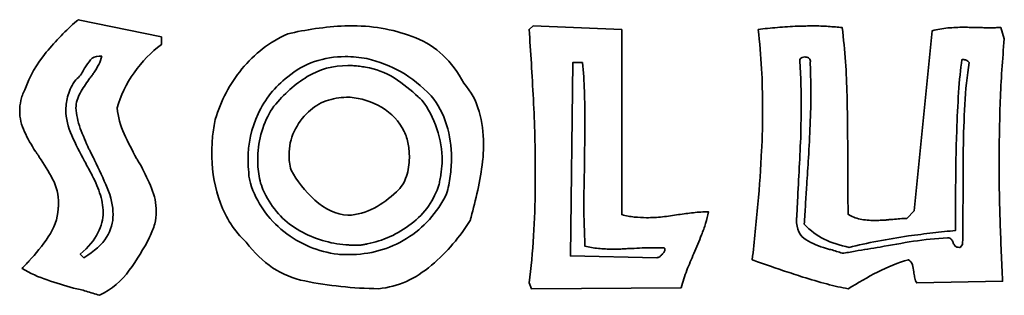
# Model space of a CAD drawing. Header units: centimetres. Extents: x -19.9 to 21.5, y -18.3 to 24.3.
# Tile 6 of 54: x -4.7 to -2.1, y -4.4 to -3.7. Entities that reach past the tile are written whole.
import ezdxf

# ---------------------------------------------------------------- set-up
doc = ezdxf.new("R2010")
doc.units = ezdxf.units.CM
doc.header["$MEASUREMENT"] = 0
doc.layers.add('Layer 1', color=7, linetype='Continuous')

msp = doc.modelspace()

# ---------------------------------------------------------------- linework, layer by layer
at = {"layer": 'Layer 1', "color": 36, "lineweight": 35}
for points, knots in [([(-4.35344, -3.72518), (-4.35344, -3.72518), (-4.35344, -3.74571), (-4.35344, -3.74571), (-4.35344, -3.74571), (-4.38074, -3.76557), (-4.40512, -3.7908), (-4.42689, -3.82152), (-4.42689, -3.82152), (-4.44855, -3.85211), (-4.46383, -3.88393), (-4.4725, -3.91674), (-4.4725, -3.91674), (-4.4706, -3.94097), (-4.46439, -3.96415), (-4.45392, -3.98648), (-4.45392, -3.98648), (-4.44329, -4.00878), (-4.43214, -4.03083), (-4.42043, -4.05263), (-4.42043, -4.05263), (-4.4185, -4.05563), (-4.41669, -4.05894), (-4.41479, -4.06226), (-4.41479, -4.06226), (-4.41299, -4.06571), (-4.41077, -4.06928), (-4.4083, -4.07302), (-4.4083, -4.07302), (-4.39768, -4.09284), (-4.38833, -4.11285), (-4.3799, -4.13295), (-4.3799, -4.13295), (-4.37151, -4.1532), (-4.36738, -4.17402), (-4.36738, -4.19578), (-4.36738, -4.19578), (-4.36738, -4.20697), (-4.36875, -4.21811), (-4.37151, -4.22926), (-4.37151, -4.22926), (-4.3744, -4.24045), (-4.37881, -4.25216), (-4.38502, -4.26454), (-4.38502, -4.26454), (-4.40114, -4.29626), (-4.41948, -4.32614), (-4.43987, -4.35425), (-4.43987, -4.35425), (-4.46041, -4.38251), (-4.487, -4.40498), (-4.51992, -4.42163), (-4.51992, -4.42163), (-4.52613, -4.41987), (-4.53219, -4.41807), (-4.53798, -4.41613), (-4.53798, -4.41613), (-4.5439, -4.41422), (-4.54998, -4.41242), (-4.55618, -4.41063), (-4.55618, -4.41063), (-4.56169, -4.40869), (-4.56733, -4.40717), (-4.57284, -4.40593), (-4.57284, -4.40593), (-4.57848, -4.4047), (-4.5844, -4.40346), (-4.59062, -4.40223), (-4.59062, -4.40223), (-4.61405, -4.39532), (-4.63761, -4.38801), (-4.66117, -4.38032), (-4.66117, -4.38032), (-4.68474, -4.3726), (-4.70749, -4.36226), (-4.72911, -4.34917), (-4.72911, -4.34917), (-4.72608, -4.34614), (-4.72291, -4.34282), (-4.71988, -4.33936), (-4.71988, -4.33936), (-4.71669, -4.33608), (-4.71366, -4.33277), (-4.71052, -4.32973), (-4.71052, -4.32973), (-4.6919, -4.3092), (-4.67454, -4.28729), (-4.65842, -4.26415), (-4.65842, -4.26415), (-4.64229, -4.24083), (-4.63334, -4.21565), (-4.6314, -4.18834), (-4.6314, -4.18834), (-4.6314, -4.18834), (-4.6314, -4.18502), (-4.6314, -4.18502), (-4.6314, -4.18502), (-4.6314, -4.18407), (-4.63114, -4.18312), (-4.63058, -4.18174), (-4.63058, -4.18174), (-4.63058, -4.18174), (-4.63058, -4.17525), (-4.63058, -4.17525), (-4.63058, -4.17525), (-4.63058, -4.15116), (-4.63594, -4.12883), (-4.64684, -4.1083), (-4.64684, -4.1083), (-4.65771, -4.0879), (-4.66957, -4.06804), (-4.68266, -4.04889), (-4.68266, -4.04889), (-4.68445, -4.04642), (-4.68611, -4.04381), (-4.68777, -4.04144), (-4.68777, -4.04144), (-4.68929, -4.03897), (-4.69094, -4.0365), (-4.69288, -4.034), (-4.69288, -4.034), (-4.70403, -4.01664), (-4.71395, -3.99886), (-4.72262, -3.98094), (-4.72262, -3.98094), (-4.7313, -3.96292), (-4.73557, -3.94401), (-4.73557, -3.92418), (-4.73557, -3.92418), (-4.73557, -3.9155), (-4.73447, -3.9064), (-4.73243, -3.89677), (-4.73243, -3.89677), (-4.73021, -3.88724), (-4.72665, -3.87747), (-4.72167, -3.86752), (-4.72167, -3.86752), (-4.70925, -3.83158), (-4.6901, -3.79796), (-4.66407, -3.76667), (-4.66407, -3.76667), (-4.63802, -3.73523), (-4.61072, -3.70726), (-4.58221, -3.68246), (-4.58221, -3.68246), (-4.58151, -3.68179), (-4.58085, -3.68122), (-4.57985, -3.68055), (-4.57985, -3.68055), (-4.57891, -3.67999), (-4.57823, -3.67928), (-4.57753, -3.67875), (-4.57753, -3.67875), (-4.57753, -3.67875), (-4.35344, -3.72518), (-4.35344, -3.72518)], [0, 0, 0, 0, 0.025, 0.025, 0.025, 0.025, 0.05, 0.05, 0.05, 0.05, 0.075, 0.075, 0.075, 0.075, 0.1, 0.1, 0.1, 0.1, 0.125, 0.125, 0.125, 0.125, 0.15, 0.15, 0.15, 0.15, 0.175, 0.175, 0.175, 0.175, 0.2, 0.2, 0.2, 0.2, 0.225, 0.225, 0.225, 0.225, 0.25, 0.25, 0.25, 0.25, 0.275, 0.275, 0.275, 0.275, 0.3, 0.3, 0.3, 0.3, 0.325, 0.325, 0.325, 0.325, 0.35, 0.35, 0.35, 0.35, 0.375, 0.375, 0.375, 0.375, 0.4, 0.4, 0.4, 0.4, 0.425, 0.425, 0.425, 0.425, 0.45, 0.45, 0.45, 0.45, 0.475, 0.475, 0.475, 0.475, 0.5, 0.5, 0.5, 0.5, 0.525, 0.525, 0.525, 0.525, 0.55, 0.55, 0.55, 0.55, 0.575, 0.575, 0.575, 0.575, 0.6, 0.6, 0.6, 0.6, 0.625, 0.625, 0.625, 0.625, 0.65, 0.65, 0.65, 0.65, 0.675, 0.675, 0.675, 0.675, 0.7, 0.7, 0.7, 0.7, 0.725, 0.725, 0.725, 0.725, 0.75, 0.75, 0.75, 0.75, 0.775, 0.775, 0.775, 0.775, 0.8, 0.8, 0.8, 0.8, 0.825, 0.825, 0.825, 0.825, 0.85, 0.85, 0.85, 0.85, 0.875, 0.875, 0.875, 0.875, 0.9, 0.9, 0.9, 0.9, 0.925, 0.925, 0.925, 0.925, 0.95, 0.95, 0.95, 0.95, 1, 1, 1, 1]), ([(-4.01281, -3.71692), (-3.9887, -3.71128), (-3.96362, -3.70659), (-3.93755, -3.70285), (-3.93755, -3.70285), (-3.91152, -3.69914), (-3.88506, -3.69667), (-3.85847, -3.69544), (-3.85847, -3.69544), (-3.85847, -3.69544), (-3.83613, -3.69544), (-3.83613, -3.69544), (-3.83613, -3.69544), (-3.77728, -3.69544), (-3.72095, -3.7063), (-3.66693, -3.72793), (-3.66693, -3.72793), (-3.61304, -3.74973), (-3.56992, -3.79037), (-3.53764, -3.84978), (-3.53764, -3.84978), (-3.51781, -3.87278), (-3.50402, -3.89829), (-3.49633, -3.92651), (-3.49633, -3.92651), (-3.4886, -3.95477), (-3.48462, -3.98369), (-3.48462, -4.01347), (-3.48462, -4.01347), (-3.48462, -4.02162), (-3.48487, -4.02945), (-3.48516, -4.03718), (-3.48516, -4.03718), (-3.48543, -4.0449), (-3.48624, -4.05287), (-3.48751, -4.06088), (-3.48751, -4.06088), (-3.48998, -4.08692), (-3.49411, -4.11285), (-3.50004, -4.1386), (-3.50004, -4.1386), (-3.50583, -4.16425), (-3.51203, -4.18834), (-3.5181, -4.21067), (-3.5181, -4.21067), (-3.51877, -4.21247), (-3.51919, -4.21427), (-3.51962, -4.21579), (-3.51962, -4.21579), (-3.51989, -4.21727), (-3.52028, -4.21868), (-3.521, -4.21991), (-3.521, -4.21991), (-3.54759, -4.26401), (-3.58231, -4.30423), (-3.62516, -4.34074), (-3.62516, -4.34074), (-3.66788, -4.37743), (-3.7153, -4.39849), (-3.76738, -4.40399), (-3.76738, -4.40399), (-3.83683, -4.40276), (-3.90311, -4.39588), (-3.96638, -4.38307), (-3.96638, -4.38307), (-4.02963, -4.37037), (-4.08226, -4.33552), (-4.12441, -4.27848), (-4.12441, -4.27848), (-4.15666, -4.24817), (-4.17995, -4.213), (-4.19416, -4.17292), (-4.19416, -4.17292), (-4.20849, -4.13295), (-4.2162, -4.09189), (-4.21745, -4.0497), (-4.21745, -4.0497), (-4.21745, -4.0497), (-4.21745, -4.04049), (-4.21745, -4.04049), (-4.21745, -4.04049), (-4.21745, -4.02437), (-4.21663, -4.00853), (-4.21512, -3.99308), (-4.21512, -3.99308), (-4.2136, -3.97752), (-4.21124, -3.96235), (-4.20806, -3.94746), (-4.20806, -3.94746), (-4.19318, -3.8973), (-4.16923, -3.85183), (-4.13599, -3.81119), (-4.13599, -3.81119), (-4.10293, -3.77065), (-4.06186, -3.73911), (-4.01281, -3.71692)], [0, 0, 0, 0, 0.04, 0.04, 0.04, 0.04, 0.08, 0.08, 0.08, 0.08, 0.12, 0.12, 0.12, 0.12, 0.16, 0.16, 0.16, 0.16, 0.2, 0.2, 0.2, 0.2, 0.24, 0.24, 0.24, 0.24, 0.28, 0.28, 0.28, 0.28, 0.32, 0.32, 0.32, 0.32, 0.36, 0.36, 0.36, 0.36, 0.4, 0.4, 0.4, 0.4, 0.44, 0.44, 0.44, 0.44, 0.48, 0.48, 0.48, 0.48, 0.52, 0.52, 0.52, 0.52, 0.56, 0.56, 0.56, 0.56, 0.6, 0.6, 0.6, 0.6, 0.64, 0.64, 0.64, 0.64, 0.68, 0.68, 0.68, 0.68, 0.72, 0.72, 0.72, 0.72, 0.76, 0.76, 0.76, 0.76, 0.8, 0.8, 0.8, 0.8, 0.84, 0.84, 0.84, 0.84, 0.88, 0.88, 0.88, 0.88, 0.92, 0.92, 0.92, 0.92, 1, 1, 1, 1]), ([(-3.11155, -3.70479), (-3.11155, -3.70479), (-3.11155, -4.20407), (-3.11155, -4.20407), (-3.11155, -4.20407), (-3.10041, -4.20721), (-3.08923, -4.20944), (-3.07808, -4.21067), (-3.07808, -4.21067), (-3.06694, -4.21191), (-3.05575, -4.21247), (-3.0446, -4.21247), (-3.0446, -4.21247), (-3.03028, -4.21247), (-3.01606, -4.21162), (-3.00188, -4.21011), (-3.00188, -4.21011), (-2.98756, -4.20859), (-2.97334, -4.20654), (-2.95902, -4.20407), (-2.95902, -4.20407), (-2.94536, -4.20228), (-2.93189, -4.20062), (-2.91866, -4.19896), (-2.91866, -4.19896), (-2.90529, -4.19744), (-2.89177, -4.19663), (-2.87813, -4.19663), (-2.87813, -4.19663), (-2.88006, -4.20721), (-2.88239, -4.21755), (-2.88557, -4.22775), (-2.88557, -4.22775), (-2.88874, -4.23808), (-2.89231, -4.24842), (-2.89672, -4.25904), (-2.89672, -4.25904), (-2.89975, -4.26705), (-2.90321, -4.2753), (-2.90694, -4.28356), (-2.90694, -4.28356), (-2.91065, -4.29199), (-2.91411, -4.30052), (-2.91714, -4.3092), (-2.91714, -4.3092), (-2.92402, -4.32409), (-2.93037, -4.33912), (-2.9363, -4.35425), (-2.9363, -4.35425), (-2.94208, -4.36956), (-2.94717, -4.38512), (-2.95158, -4.40124), (-2.95158, -4.40124), (-2.95158, -4.40124), (-3.35522, -4.40399), (-3.35522, -4.40399), (-3.35522, -4.40399), (-3.35522, -4.40399), (-3.36168, -4.38829), (-3.36168, -4.38829), (-3.36168, -4.38829), (-3.35617, -4.34737), (-3.35205, -4.30522), (-3.34954, -4.26179), (-3.34954, -4.26179), (-3.34708, -4.2184), (-3.34556, -4.17497), (-3.34499, -4.13158), (-3.34499, -4.13158), (-3.34499, -4.13158), (-3.34499, -4.09436), (-3.34499, -4.09436), (-3.34499, -4.09436), (-3.34499, -4.02617), (-3.34665, -3.95903), (-3.35011, -3.89303), (-3.35011, -3.89303), (-3.35343, -3.82703), (-3.35727, -3.76434), (-3.36168, -3.70479), (-3.36168, -3.70479), (-3.36168, -3.70479), (-3.35053, -3.69544), (-3.35053, -3.69544), (-3.35053, -3.69544), (-3.35053, -3.69544), (-3.11155, -3.70479), (-3.11155, -3.70479)], [0, 0, 0, 0, 0.0434783, 0.0434783, 0.0434783, 0.0434783, 0.0869565, 0.0869565, 0.0869565, 0.0869565, 0.1304348, 0.1304348, 0.1304348, 0.1304348, 0.173913, 0.173913, 0.173913, 0.173913, 0.2173913, 0.2173913, 0.2173913, 0.2173913, 0.2608696, 0.2608696, 0.2608696, 0.2608696, 0.3043478, 0.3043478, 0.3043478, 0.3043478, 0.3478261, 0.3478261, 0.3478261, 0.3478261, 0.3913043, 0.3913043, 0.3913043, 0.3913043, 0.4347826, 0.4347826, 0.4347826, 0.4347826, 0.4782609, 0.4782609, 0.4782609, 0.4782609, 0.5217391, 0.5217391, 0.5217391, 0.5217391, 0.5652174, 0.5652174, 0.5652174, 0.5652174, 0.6086957, 0.6086957, 0.6086957, 0.6086957, 0.6521739, 0.6521739, 0.6521739, 0.6521739, 0.6956522, 0.6956522, 0.6956522, 0.6956522, 0.7391304, 0.7391304, 0.7391304, 0.7391304, 0.7826087, 0.7826087, 0.7826087, 0.7826087, 0.826087, 0.826087, 0.826087, 0.826087, 0.8695652, 0.8695652, 0.8695652, 0.8695652, 0.9130435, 0.9130435, 0.9130435, 0.9130435, 1, 1, 1, 1]), ([(-2.74389, -3.70479), (-2.72725, -3.70285), (-2.70989, -3.70122), (-2.69197, -3.69971), (-2.69197, -3.69971), (-2.67391, -3.69805), (-2.65559, -3.69692), (-2.63697, -3.69639), (-2.63697, -3.69639), (-2.62952, -3.69639), (-2.6225, -3.69625), (-2.61563, -3.69597), (-2.61563, -3.69597), (-2.60885, -3.69555), (-2.60197, -3.69544), (-2.59523, -3.69544), (-2.59523, -3.69544), (-2.58158, -3.69544), (-2.56807, -3.69597), (-2.55471, -3.69682), (-2.55471, -3.69682), (-2.54132, -3.69777), (-2.52895, -3.69886), (-2.5171, -3.7001), (-2.5171, -3.7001), (-2.50964, -3.76144), (-2.50538, -3.82262), (-2.50415, -3.88326), (-2.50415, -3.88326), (-2.50288, -3.94401), (-2.5022, -4.00451), (-2.5022, -4.06459), (-2.5022, -4.06459), (-2.5022, -4.06459), (-2.5022, -4.14371), (-2.5022, -4.14371), (-2.5022, -4.14371), (-2.5022, -4.15363), (-2.50206, -4.16354), (-2.50179, -4.17345), (-2.50179, -4.17345), (-2.50136, -4.1834), (-2.50125, -4.19331), (-2.50125, -4.20323), (-2.50125, -4.20323), (-2.492, -4.20944), (-2.4811, -4.21371), (-2.46873, -4.21617), (-2.46873, -4.21617), (-2.45631, -4.21868), (-2.44336, -4.21991), (-2.42972, -4.21991), (-2.42972, -4.21991), (-2.42477, -4.21991), (-2.41979, -4.21977), (-2.41482, -4.21949), (-2.41482, -4.21949), (-2.40988, -4.21921), (-2.40491, -4.21893), (-2.39993, -4.21893), (-2.39993, -4.21893), (-2.39679, -4.2184), (-2.39362, -4.21797), (-2.39016, -4.21755), (-2.39016, -4.21755), (-2.38671, -4.21727), (-2.38357, -4.21716), (-2.38039, -4.21716), (-2.38039, -4.21716), (-2.37418, -4.2166), (-2.36783, -4.21589), (-2.36138, -4.21522), (-2.36138, -4.21522), (-2.35474, -4.21466), (-2.34882, -4.21438), (-2.34317, -4.21438), (-2.34317, -4.21438), (-2.34317, -4.21438), (-2.32278, -4.19384), (-2.32278, -4.19384), (-2.32278, -4.19384), (-2.32278, -4.19384), (-2.27442, -3.70853), (-2.27442, -3.70853), (-2.27442, -3.70853), (-2.26076, -3.70479), (-2.24686, -3.70232), (-2.23251, -3.70108), (-2.23251, -3.70108), (-2.21832, -3.69985), (-2.20372, -3.69914), (-2.18883, -3.69914), (-2.18883, -3.69914), (-2.18262, -3.69914), (-2.17645, -3.69928), (-2.17024, -3.69971), (-2.17024, -3.69971), (-2.16403, -3.69995), (-2.15782, -3.7001), (-2.15161, -3.7001), (-2.15161, -3.7001), (-2.15161, -3.7001), (-2.13853, -3.7001), (-2.13853, -3.7001), (-2.13853, -3.7001), (-2.13426, -3.7008), (-2.13013, -3.70108), (-2.12614, -3.70108), (-2.12614, -3.70108), (-2.12614, -3.70108), (-2.10738, -3.70108), (-2.10738, -3.70108), (-2.10738, -3.70108), (-2.10533, -3.70108), (-2.10325, -3.7008), (-2.10145, -3.7001), (-2.10145, -3.7001), (-2.10145, -3.7001), (-2.08935, -3.7001), (-2.08935, -3.7001), (-2.08935, -3.7001), (-2.08935, -3.7001), (-2.07997, -3.72987), (-2.07997, -3.72987), (-2.07997, -3.72987), (-2.08243, -3.75785), (-2.08466, -3.78582), (-2.0866, -3.81408), (-2.0866, -3.81408), (-2.08836, -3.84219), (-2.08988, -3.87031), (-2.09115, -3.89815), (-2.09115, -3.89815), (-2.09182, -3.92612), (-2.09238, -3.9541), (-2.09305, -3.98232), (-2.09305, -3.98232), (-2.09362, -4.01058), (-2.09404, -4.03855), (-2.09404, -4.06653), (-2.09404, -4.06653), (-2.09404, -4.11987), (-2.09305, -4.17307), (-2.09115, -4.22651), (-2.09115, -4.22651), (-2.08935, -4.27971), (-2.08713, -4.33206), (-2.08466, -4.3836), (-2.08466, -4.3836), (-2.08466, -4.3836), (-2.31615, -4.38829), (-2.31615, -4.38829), (-2.31615, -4.38829), (-2.31865, -4.38459), (-2.32045, -4.38032), (-2.32141, -4.37563), (-2.32141, -4.37563), (-2.32222, -4.37108), (-2.32306, -4.36653), (-2.32359, -4.36226), (-2.32359, -4.36226), (-2.32359, -4.36226), (-2.32359, -4.35852), (-2.32359, -4.35852), (-2.32359, -4.35852), (-2.32486, -4.35164), (-2.32638, -4.34529), (-2.32786, -4.33936), (-2.32786, -4.33936), (-2.32938, -4.33344), (-2.33298, -4.32903), (-2.33848, -4.32589), (-2.33848, -4.32589), (-2.36702, -4.334), (-2.39485, -4.34504), (-2.42174, -4.35894), (-2.42174, -4.35894), (-2.44872, -4.37288), (-2.47518, -4.38787), (-2.50125, -4.40399), (-2.50125, -4.40399), (-2.51861, -4.40099), (-2.53791, -4.39659), (-2.55896, -4.39105), (-2.55896, -4.39105), (-2.58006, -4.3854), (-2.60141, -4.37919), (-2.62307, -4.37246), (-2.62307, -4.37246), (-2.63118, -4.36999), (-2.63933, -4.36734), (-2.64772, -4.36445), (-2.64772, -4.36445), (-2.65613, -4.3617), (-2.66427, -4.35908), (-2.67239, -4.35662), (-2.67239, -4.35662), (-2.68851, -4.35108), (-2.70396, -4.34557), (-2.71881, -4.34035), (-2.71881, -4.34035), (-2.7337, -4.3351), (-2.74735, -4.3303), (-2.75977, -4.32589), (-2.75977, -4.32589), (-2.75423, -4.27516), (-2.74915, -4.22528), (-2.74446, -4.1762), (-2.74446, -4.1762), (-2.73976, -4.12731), (-2.73659, -4.07866), (-2.73469, -4.0303), (-2.73469, -4.0303), (-2.73345, -4.011), (-2.73261, -3.9917), (-2.73232, -3.97212), (-2.73232, -3.97212), (-2.73207, -3.95258), (-2.73193, -3.93328), (-2.73193, -3.91399), (-2.73193, -3.91399), (-2.73193, -3.87994), (-2.73288, -3.84548), (-2.73469, -3.81076), (-2.73469, -3.81076), (-2.73659, -3.77605), (-2.73962, -3.74077), (-2.74389, -3.70479)], [0, 0, 0, 0, 0.0172414, 0.0172414, 0.0172414, 0.0172414, 0.0344828, 0.0344828, 0.0344828, 0.0344828, 0.0517241, 0.0517241, 0.0517241, 0.0517241, 0.0689655, 0.0689655, 0.0689655, 0.0689655, 0.0862069, 0.0862069, 0.0862069, 0.0862069, 0.1034483, 0.1034483, 0.1034483, 0.1034483, 0.1206897, 0.1206897, 0.1206897, 0.1206897, 0.137931, 0.137931, 0.137931, 0.137931, 0.1551724, 0.1551724, 0.1551724, 0.1551724, 0.1724138, 0.1724138, 0.1724138, 0.1724138, 0.1896552, 0.1896552, 0.1896552, 0.1896552, 0.2068966, 0.2068966, 0.2068966, 0.2068966, 0.2241379, 0.2241379, 0.2241379, 0.2241379, 0.2413793, 0.2413793, 0.2413793, 0.2413793, 0.2586207, 0.2586207, 0.2586207, 0.2586207, 0.2758621, 0.2758621, 0.2758621, 0.2758621, 0.2931034, 0.2931034, 0.2931034, 0.2931034, 0.3103448, 0.3103448, 0.3103448, 0.3103448, 0.3275862, 0.3275862, 0.3275862, 0.3275862, 0.3448276, 0.3448276, 0.3448276, 0.3448276, 0.362069, 0.362069, 0.362069, 0.362069, 0.3793103, 0.3793103, 0.3793103, 0.3793103, 0.3965517, 0.3965517, 0.3965517, 0.3965517, 0.4137931, 0.4137931, 0.4137931, 0.4137931, 0.4310345, 0.4310345, 0.4310345, 0.4310345, 0.4482759, 0.4482759, 0.4482759, 0.4482759, 0.4655172, 0.4655172, 0.4655172, 0.4655172, 0.4827586, 0.4827586, 0.4827586, 0.4827586, 0.5, 0.5, 0.5, 0.5, 0.5172414, 0.5172414, 0.5172414, 0.5172414, 0.5344828, 0.5344828, 0.5344828, 0.5344828, 0.5517241, 0.5517241, 0.5517241, 0.5517241, 0.5689655, 0.5689655, 0.5689655, 0.5689655, 0.5862069, 0.5862069, 0.5862069, 0.5862069, 0.6034483, 0.6034483, 0.6034483, 0.6034483, 0.6206897, 0.6206897, 0.6206897, 0.6206897, 0.637931, 0.637931, 0.637931, 0.637931, 0.6551724, 0.6551724, 0.6551724, 0.6551724, 0.6724138, 0.6724138, 0.6724138, 0.6724138, 0.6896552, 0.6896552, 0.6896552, 0.6896552, 0.7068966, 0.7068966, 0.7068966, 0.7068966, 0.7241379, 0.7241379, 0.7241379, 0.7241379, 0.7413793, 0.7413793, 0.7413793, 0.7413793, 0.7586207, 0.7586207, 0.7586207, 0.7586207, 0.7758621, 0.7758621, 0.7758621, 0.7758621, 0.7931034, 0.7931034, 0.7931034, 0.7931034, 0.8103448, 0.8103448, 0.8103448, 0.8103448, 0.8275862, 0.8275862, 0.8275862, 0.8275862, 0.8448276, 0.8448276, 0.8448276, 0.8448276, 0.862069, 0.862069, 0.862069, 0.862069, 0.8793103, 0.8793103, 0.8793103, 0.8793103, 0.8965517, 0.8965517, 0.8965517, 0.8965517, 0.9137931, 0.9137931, 0.9137931, 0.9137931, 0.9310345, 0.9310345, 0.9310345, 0.9310345, 0.9482759, 0.9482759, 0.9482759, 0.9482759, 0.9655172, 0.9655172, 0.9655172, 0.9655172, 1, 1, 1, 1]), ([(-4.51427, -3.77728), (-4.51427, -3.77728), (-4.5209, -3.77728), (-4.5209, -3.77728), (-4.5209, -3.77728), (-4.53135, -3.77728), (-4.53922, -3.7806), (-4.54458, -3.78706), (-4.54458, -3.78706), (-4.54983, -3.79355), (-4.55491, -3.80085), (-4.55989, -3.80882), (-4.55989, -3.80882), (-4.56045, -3.80953), (-4.56098, -3.81009), (-4.56127, -3.81076), (-4.56127, -3.81076), (-4.56154, -3.81147), (-4.56208, -3.812), (-4.56264, -3.8127), (-4.56264, -3.8127), (-4.56511, -3.81821), (-4.56814, -3.82332), (-4.57146, -3.82798), (-4.57146, -3.82798), (-4.57492, -3.83267), (-4.57904, -3.8368), (-4.58402, -3.84054), (-4.58402, -3.84054), (-4.59392, -3.85419), (-4.60095, -3.86781), (-4.60494, -3.88146), (-4.60494, -3.88146), (-4.60896, -3.89511), (-4.611, -3.90848), (-4.611, -3.92143), (-4.611, -3.92143), (-4.611, -3.94499), (-4.60579, -3.96828), (-4.59516, -3.99114), (-4.59516, -3.99114), (-4.58469, -4.01417), (-4.57325, -4.03703), (-4.56084, -4.05993), (-4.56084, -4.05993), (-4.5577, -4.06557), (-4.55478, -4.07094), (-4.55202, -4.0763), (-4.55202, -4.0763), (-4.54912, -4.08155), (-4.54623, -4.08692), (-4.54306, -4.09256), (-4.54306, -4.09256), (-4.53386, -4.10995), (-4.52613, -4.12745), (-4.51992, -4.14509), (-4.51992, -4.14509), (-4.51371, -4.16273), (-4.51057, -4.18051), (-4.51057, -4.19854), (-4.51057, -4.19854), (-4.51057, -4.2166), (-4.51523, -4.2348), (-4.52447, -4.25339), (-4.52447, -4.25339), (-4.53386, -4.27198), (-4.54969, -4.29128), (-4.57203, -4.311), (-4.57203, -4.311), (-4.57203, -4.311), (-4.56264, -4.32035), (-4.56264, -4.32035), (-4.56264, -4.32035), (-4.53357, -4.30299), (-4.51303, -4.28454), (-4.50132, -4.2651), (-4.50132, -4.2651), (-4.48947, -4.24553), (-4.48368, -4.22528), (-4.48368, -4.20407), (-4.48368, -4.20407), (-4.48368, -4.18051), (-4.4889, -4.15652), (-4.49939, -4.132), (-4.49939, -4.132), (-4.51, -4.10759), (-4.52144, -4.08265), (-4.53386, -4.05714), (-4.53386, -4.05714), (-4.53632, -4.0522), (-4.54623, -4.03234), (-4.54874, -4.0274), (-4.54874, -4.0274), (-4.55742, -4.00878), (-4.56511, -3.99019), (-4.57203, -3.97159), (-4.57203, -3.97159), (-4.57877, -3.95311), (-4.58275, -3.9348), (-4.58402, -3.91674), (-4.58402, -3.91674), (-4.58345, -3.90256), (-4.57961, -3.88904), (-4.57241, -3.87634), (-4.57241, -3.87634), (-4.56525, -3.86368), (-4.55742, -3.8514), (-4.54874, -3.83955), (-4.54874, -3.83955), (-4.54623, -3.83655), (-4.5439, -3.83352), (-4.54168, -3.83073), (-4.54168, -3.83073), (-4.53964, -3.82798), (-4.53756, -3.82494), (-4.53562, -3.82191), (-4.53562, -3.82191), (-4.53083, -3.8145), (-4.52626, -3.80706), (-4.52228, -3.79961), (-4.52228, -3.79961), (-4.51812, -3.79217), (-4.51551, -3.78473), (-4.51427, -3.77728)], [0, 0, 0, 0, 0.03125, 0.03125, 0.03125, 0.03125, 0.0625, 0.0625, 0.0625, 0.0625, 0.09375, 0.09375, 0.09375, 0.09375, 0.125, 0.125, 0.125, 0.125, 0.15625, 0.15625, 0.15625, 0.15625, 0.1875, 0.1875, 0.1875, 0.1875, 0.21875, 0.21875, 0.21875, 0.21875, 0.25, 0.25, 0.25, 0.25, 0.28125, 0.28125, 0.28125, 0.28125, 0.3125, 0.3125, 0.3125, 0.3125, 0.34375, 0.34375, 0.34375, 0.34375, 0.375, 0.375, 0.375, 0.375, 0.40625, 0.40625, 0.40625, 0.40625, 0.4375, 0.4375, 0.4375, 0.4375, 0.46875, 0.46875, 0.46875, 0.46875, 0.5, 0.5, 0.5, 0.5, 0.53125, 0.53125, 0.53125, 0.53125, 0.5625, 0.5625, 0.5625, 0.5625, 0.59375, 0.59375, 0.59375, 0.59375, 0.625, 0.625, 0.625, 0.625, 0.65625, 0.65625, 0.65625, 0.65625, 0.6875, 0.6875, 0.6875, 0.6875, 0.71875, 0.71875, 0.71875, 0.71875, 0.75, 0.75, 0.75, 0.75, 0.78125, 0.78125, 0.78125, 0.78125, 0.8125, 0.8125, 0.8125, 0.8125, 0.84375, 0.84375, 0.84375, 0.84375, 0.875, 0.875, 0.875, 0.875, 0.90625, 0.90625, 0.90625, 0.90625, 0.9375, 0.9375, 0.9375, 0.9375, 1, 1, 1, 1]), ([(-3.62598, -3.88421), (-3.65135, -3.85761), (-3.67837, -3.83599), (-3.70687, -3.81958), (-3.70687, -3.81958), (-3.73541, -3.80318), (-3.76614, -3.79118), (-3.79895, -3.78374), (-3.79895, -3.78374), (-3.80886, -3.78198), (-3.81863, -3.7806), (-3.8283, -3.77961), (-3.8283, -3.77961), (-3.83793, -3.77866), (-3.84759, -3.77824), (-3.8575, -3.77824), (-3.8575, -3.77824), (-3.88601, -3.77824), (-3.91374, -3.78279), (-3.94034, -3.79175), (-3.94034, -3.79175), (-3.9669, -3.80071), (-3.99117, -3.8145), (-4.01281, -3.83309), (-4.01281, -3.83309), (-4.04755, -3.85969), (-4.07412, -3.89275), (-4.09232, -3.93215), (-4.09232, -3.93215), (-4.11066, -3.97145), (-4.11973, -4.01319), (-4.11973, -4.05714), (-4.11973, -4.05714), (-4.11973, -4.06212), (-4.11962, -4.06723), (-4.11934, -4.07259), (-4.11934, -4.07259), (-4.11905, -4.07782), (-4.11849, -4.08293), (-4.11796, -4.0879), (-4.11796, -4.0879), (-4.11796, -4.09341), (-4.11754, -4.09891), (-4.11659, -4.10413), (-4.11659, -4.10413), (-4.1156, -4.10939), (-4.11451, -4.11447), (-4.11326, -4.11944), (-4.11326, -4.11944), (-4.09659, -4.17222), (-4.06656, -4.21565), (-4.02299, -4.24965), (-4.02299, -4.24965), (-3.97975, -4.28384), (-3.9311, -4.30423), (-3.87708, -4.311), (-3.87708, -4.311), (-3.87211, -4.31167), (-3.86713, -4.31195), (-3.8622, -4.31195), (-3.8622, -4.31195), (-3.8622, -4.31195), (-3.84827, -4.31195), (-3.84827, -4.31195), (-3.84827, -4.31195), (-3.79122, -4.31195), (-3.73925, -4.29763), (-3.69255, -4.2687), (-3.69255, -4.2687), (-3.6457, -4.23988), (-3.60958, -4.19977), (-3.58425, -4.14837), (-3.58425, -4.14837), (-3.57984, -4.13281), (-3.57652, -4.11697), (-3.57444, -4.10085), (-3.57444, -4.10085), (-3.57225, -4.08473), (-3.57116, -4.06833), (-3.57116, -4.05164), (-3.57116, -4.05164), (-3.57116, -4.02063), (-3.57557, -3.99075), (-3.58425, -3.96193), (-3.58425, -3.96193), (-3.59292, -3.933), (-3.60682, -3.90721), (-3.62598, -3.88421)], [0, 0, 0, 0, 0.0434783, 0.0434783, 0.0434783, 0.0434783, 0.0869565, 0.0869565, 0.0869565, 0.0869565, 0.1304348, 0.1304348, 0.1304348, 0.1304348, 0.173913, 0.173913, 0.173913, 0.173913, 0.2173913, 0.2173913, 0.2173913, 0.2173913, 0.2608696, 0.2608696, 0.2608696, 0.2608696, 0.3043478, 0.3043478, 0.3043478, 0.3043478, 0.3478261, 0.3478261, 0.3478261, 0.3478261, 0.3913043, 0.3913043, 0.3913043, 0.3913043, 0.4347826, 0.4347826, 0.4347826, 0.4347826, 0.4782609, 0.4782609, 0.4782609, 0.4782609, 0.5217391, 0.5217391, 0.5217391, 0.5217391, 0.5652174, 0.5652174, 0.5652174, 0.5652174, 0.6086957, 0.6086957, 0.6086957, 0.6086957, 0.6521739, 0.6521739, 0.6521739, 0.6521739, 0.6956522, 0.6956522, 0.6956522, 0.6956522, 0.7391304, 0.7391304, 0.7391304, 0.7391304, 0.7826087, 0.7826087, 0.7826087, 0.7826087, 0.826087, 0.826087, 0.826087, 0.826087, 0.8695652, 0.8695652, 0.8695652, 0.8695652, 0.9130435, 0.9130435, 0.9130435, 0.9130435, 1, 1, 1, 1]), ([(-3.21753, -3.79408), (-3.21753, -3.79408), (-3.2436, -3.79408), (-3.2436, -3.79408), (-3.2436, -3.79408), (-3.2436, -3.79408), (-3.25006, -4.31569), (-3.25006, -4.31569), (-3.25006, -4.31569), (-3.25006, -4.31569), (-3.01757, -4.32035), (-3.01757, -4.32035), (-3.01757, -4.32035), (-3.01635, -4.32035), (-3.01511, -4.3201), (-3.01388, -4.3194), (-3.01388, -4.3194), (-3.01264, -4.31883), (-3.01112, -4.31816), (-3.00932, -4.3176), (-3.00932, -4.3176), (-3.00739, -4.31569), (-3.00534, -4.31375), (-3.00312, -4.31153), (-3.00312, -4.31153), (-3.00104, -4.30934), (-2.99898, -4.30698), (-2.99719, -4.30451), (-2.99719, -4.30451), (-2.99652, -4.30328), (-2.99609, -4.30204), (-2.99582, -4.30081), (-2.99582, -4.30081), (-2.99539, -4.29957), (-2.99525, -4.2983), (-2.99525, -4.29707), (-2.99525, -4.29707), (-2.99525, -4.29707), (-2.99525, -4.29569), (-2.99525, -4.29569), (-2.99525, -4.29569), (-2.99525, -4.29541), (-2.99553, -4.29502), (-2.99624, -4.29431), (-2.99624, -4.29431), (-3.00065, -4.29364), (-3.00491, -4.29336), (-3.00932, -4.29336), (-3.00932, -4.29336), (-3.00932, -4.29336), (-3.02322, -4.29336), (-3.02322, -4.29336), (-3.02322, -4.29336), (-3.03193, -4.29336), (-3.04086, -4.2935), (-3.05011, -4.29389), (-3.05011, -4.29389), (-3.05949, -4.29417), (-3.0687, -4.2946), (-3.07808, -4.29527), (-3.07808, -4.29527), (-3.08306, -4.29527), (-3.08785, -4.29541), (-3.0924, -4.29569), (-3.0924, -4.29569), (-3.0971, -4.29597), (-3.10192, -4.29626), (-3.10687, -4.29626), (-3.10687, -4.29626), (-3.11184, -4.29678), (-3.11667, -4.29707), (-3.12137, -4.29707), (-3.12137, -4.29707), (-3.12137, -4.29707), (-3.13568, -4.29707), (-3.13568, -4.29707), (-3.13568, -4.29707), (-3.14934, -4.29707), (-3.16243, -4.29654), (-3.17481, -4.29527), (-3.17481, -4.29527), (-3.18722, -4.29403), (-3.19923, -4.29213), (-3.21108, -4.28962), (-3.21108, -4.28962), (-3.2116, -4.27227), (-3.21232, -4.25463), (-3.21284, -4.23671), (-3.21284, -4.23671), (-3.21354, -4.21868), (-3.21383, -4.20048), (-3.21383, -4.18174), (-3.21383, -4.18174), (-3.21383, -4.16312), (-3.21368, -4.14453), (-3.21341, -4.12551), (-3.21341, -4.12551), (-3.21298, -4.10664), (-3.21259, -4.08762), (-3.21189, -4.06833), (-3.21189, -4.06833), (-3.21189, -4.06833), (-3.21189, -4.03347), (-3.21189, -4.03347), (-3.21189, -4.03347), (-3.21189, -4.02201), (-3.2116, -4.01043), (-3.21108, -3.99858), (-3.21108, -3.99858), (-3.21108, -3.99858), (-3.21108, -3.95216), (-3.21108, -3.95216), (-3.21108, -3.95216), (-3.21108, -3.92485), (-3.21146, -3.898), (-3.21246, -3.87169), (-3.21246, -3.87169), (-3.21341, -3.84537), (-3.21506, -3.81944), (-3.21753, -3.79408)], [0, 0, 0, 0, 0.0322581, 0.0322581, 0.0322581, 0.0322581, 0.0645161, 0.0645161, 0.0645161, 0.0645161, 0.0967742, 0.0967742, 0.0967742, 0.0967742, 0.1290323, 0.1290323, 0.1290323, 0.1290323, 0.1612903, 0.1612903, 0.1612903, 0.1612903, 0.1935484, 0.1935484, 0.1935484, 0.1935484, 0.2258065, 0.2258065, 0.2258065, 0.2258065, 0.2580645, 0.2580645, 0.2580645, 0.2580645, 0.2903226, 0.2903226, 0.2903226, 0.2903226, 0.3225806, 0.3225806, 0.3225806, 0.3225806, 0.3548387, 0.3548387, 0.3548387, 0.3548387, 0.3870968, 0.3870968, 0.3870968, 0.3870968, 0.4193548, 0.4193548, 0.4193548, 0.4193548, 0.4516129, 0.4516129, 0.4516129, 0.4516129, 0.483871, 0.483871, 0.483871, 0.483871, 0.516129, 0.516129, 0.516129, 0.516129, 0.5483871, 0.5483871, 0.5483871, 0.5483871, 0.5806452, 0.5806452, 0.5806452, 0.5806452, 0.6129032, 0.6129032, 0.6129032, 0.6129032, 0.6451613, 0.6451613, 0.6451613, 0.6451613, 0.6774194, 0.6774194, 0.6774194, 0.6774194, 0.7096774, 0.7096774, 0.7096774, 0.7096774, 0.7419355, 0.7419355, 0.7419355, 0.7419355, 0.7741935, 0.7741935, 0.7741935, 0.7741935, 0.8064516, 0.8064516, 0.8064516, 0.8064516, 0.8387097, 0.8387097, 0.8387097, 0.8387097, 0.8709677, 0.8709677, 0.8709677, 0.8709677, 0.9032258, 0.9032258, 0.9032258, 0.9032258, 0.9354839, 0.9354839, 0.9354839, 0.9354839, 1, 1, 1, 1]), ([(-2.60363, -3.79408), (-2.60363, -3.79408), (-2.60363, -3.79256), (-2.60363, -3.79256), (-2.60363, -3.79256), (-2.60363, -3.79231), (-2.60321, -3.79217), (-2.60267, -3.79217), (-2.60267, -3.79217), (-2.60267, -3.79217), (-2.60267, -3.79037), (-2.60267, -3.79037), (-2.60267, -3.79037), (-2.60321, -3.78663), (-2.605, -3.78374), (-2.60776, -3.78198), (-2.60776, -3.78198), (-2.61051, -3.78004), (-2.61382, -3.77922), (-2.61753, -3.77922), (-2.61753, -3.77922), (-2.62004, -3.77922), (-2.62264, -3.77961), (-2.6254, -3.7806), (-2.6254, -3.7806), (-2.62815, -3.78155), (-2.63024, -3.78349), (-2.63146, -3.78663), (-2.63146, -3.78663), (-2.63024, -3.80773), (-2.62924, -3.82897), (-2.6287, -3.85031), (-2.6287, -3.85031), (-2.628, -3.87169), (-2.62773, -3.89289), (-2.62773, -3.91399), (-2.62773, -3.91399), (-2.62773, -3.92584), (-2.62786, -3.93769), (-2.62815, -3.94979), (-2.62815, -3.94979), (-2.62857, -3.96193), (-2.6287, -3.9742), (-2.6287, -3.98648), (-2.6287, -3.98648), (-2.62995, -4.01693), (-2.63132, -4.04709), (-2.63284, -4.07714), (-2.63284, -4.07714), (-2.63436, -4.10717), (-2.63616, -4.13751), (-2.63795, -4.16781), (-2.63795, -4.16781), (-2.63795, -4.17402), (-2.63806, -4.18023), (-2.63849, -4.18644), (-2.63849, -4.18644), (-2.63877, -4.19261), (-2.63919, -4.19882), (-2.63985, -4.20503), (-2.63985, -4.20503), (-2.63985, -4.20503), (-2.63985, -4.21148), (-2.63985, -4.21148), (-2.63985, -4.21148), (-2.64042, -4.21219), (-2.64085, -4.213), (-2.64085, -4.21385), (-2.64085, -4.21385), (-2.64085, -4.21385), (-2.64085, -4.21716), (-2.64085, -4.21716), (-2.64085, -4.21716), (-2.64014, -4.24373), (-2.63146, -4.26207), (-2.61464, -4.27198), (-2.61464, -4.27198), (-2.59799, -4.28193), (-2.57965, -4.28962), (-2.55982, -4.29527), (-2.55982, -4.29527), (-2.55801, -4.29583), (-2.55607, -4.29654), (-2.55427, -4.29707), (-2.55427, -4.29707), (-2.55237, -4.29777), (-2.55057, -4.29805), (-2.54863, -4.29805), (-2.54863, -4.29805), (-2.54313, -4.29982), (-2.53777, -4.30162), (-2.53237, -4.30313), (-2.53237, -4.30313), (-2.52714, -4.30465), (-2.52203, -4.30645), (-2.5171, -4.30825), (-2.5171, -4.30825), (-2.51159, -4.30769), (-2.50577, -4.30687), (-2.49984, -4.30589), (-2.49984, -4.30589), (-2.49395, -4.30507), (-2.48827, -4.30398), (-2.48263, -4.30271), (-2.48263, -4.30271), (-2.47092, -4.30081), (-2.45948, -4.29901), (-2.44833, -4.29707), (-2.44833, -4.29707), (-2.43716, -4.29527), (-2.42601, -4.29336), (-2.41482, -4.29156), (-2.41482, -4.29156), (-2.38508, -4.28592), (-2.35517, -4.2808), (-2.32497, -4.27611), (-2.32497, -4.27611), (-2.29495, -4.2716), (-2.2645, -4.26828), (-2.23349, -4.26648), (-2.23349, -4.26648), (-2.22852, -4.26705), (-2.22492, -4.26856), (-2.22273, -4.27103), (-2.22273, -4.27103), (-2.22055, -4.2735), (-2.21889, -4.27625), (-2.21762, -4.27943), (-2.21762, -4.27943), (-2.21762, -4.27943), (-2.21762, -4.28042), (-2.21762, -4.28042), (-2.21762, -4.28042), (-2.21638, -4.28345), (-2.21473, -4.28634), (-2.21254, -4.28881), (-2.21254, -4.28881), (-2.21032, -4.29128), (-2.20647, -4.29237), (-2.20097, -4.29237), (-2.20097, -4.29237), (-2.20097, -4.29237), (-2.19903, -4.29237), (-2.19903, -4.29237), (-2.19903, -4.29237), (-2.19903, -4.29237), (-2.19257, -4.28493), (-2.19257, -4.28493), (-2.19257, -4.28493), (-2.19201, -4.26881), (-2.19158, -4.25216), (-2.19158, -4.2348), (-2.19158, -4.2348), (-2.19158, -4.2348), (-2.19158, -4.1809), (-2.19158, -4.1809), (-2.19158, -4.1809), (-2.19105, -4.16851), (-2.19077, -4.1561), (-2.19077, -4.14371), (-2.19077, -4.14371), (-2.19077, -4.14371), (-2.19077, -4.02836), (-2.19077, -4.02836), (-2.19077, -4.02836), (-2.19007, -3.98743), (-2.18869, -3.94718), (-2.1865, -3.90749), (-2.1865, -3.90749), (-2.18428, -3.86781), (-2.18044, -3.83006), (-2.17493, -3.79408), (-2.17493, -3.79408), (-2.17493, -3.79408), (-2.17617, -3.7927), (-2.1767, -3.79217), (-2.1767, -3.79217), (-2.17793, -3.79094), (-2.17945, -3.78967), (-2.18139, -3.78843), (-2.18139, -3.78843), (-2.18333, -3.7872), (-2.18538, -3.78663), (-2.18788, -3.78663), (-2.18788, -3.78663), (-2.18855, -3.78596), (-2.1894, -3.78568), (-2.19077, -3.78568), (-2.19077, -3.78568), (-2.19201, -3.78568), (-2.1931, -3.78596), (-2.19434, -3.78663), (-2.19434, -3.78663), (-2.19808, -3.812), (-2.20111, -3.84149), (-2.20316, -3.87497), (-2.20316, -3.87497), (-2.20538, -3.90848), (-2.20718, -3.94277), (-2.20841, -3.97819), (-2.20841, -3.97819), (-2.21021, -4.03153), (-2.21116, -4.08208), (-2.21116, -4.1302), (-2.21116, -4.1302), (-2.21116, -4.1302), (-2.21116, -4.2469), (-2.21116, -4.2469), (-2.21116, -4.2469), (-2.23099, -4.2487), (-2.25152, -4.25092), (-2.27304, -4.25339), (-2.27304, -4.25339), (-2.29438, -4.25586), (-2.31615, -4.25861), (-2.33848, -4.26179), (-2.33848, -4.26179), (-2.36646, -4.26606), (-2.39401, -4.27075), (-2.42131, -4.27572), (-2.42131, -4.27572), (-2.44858, -4.28066), (-2.47436, -4.28634), (-2.49847, -4.29237), (-2.49847, -4.29237), (-2.5233, -4.28758), (-2.5456, -4.28027), (-2.56545, -4.27061), (-2.56545, -4.27061), (-2.58528, -4.26098), (-2.60321, -4.24747), (-2.61933, -4.23011), (-2.61933, -4.23011), (-2.61809, -4.21219), (-2.61701, -4.19441), (-2.61615, -4.17677), (-2.61615, -4.17677), (-2.6152, -4.15899), (-2.61411, -4.14149), (-2.61287, -4.12413), (-2.61287, -4.12413), (-2.61217, -4.11172), (-2.61149, -4.09948), (-2.61051, -4.08748), (-2.61051, -4.08748), (-2.6097, -4.07535), (-2.60885, -4.06307), (-2.60819, -4.05069), (-2.60819, -4.05069), (-2.60638, -4.02162), (-2.60473, -3.99213), (-2.60363, -3.96235), (-2.60363, -3.96235), (-2.6024, -3.93258), (-2.6017, -3.90256), (-2.6017, -3.87208), (-2.6017, -3.87208), (-2.6017, -3.87208), (-2.6017, -3.84618), (-2.6017, -3.84618), (-2.6017, -3.84618), (-2.6024, -3.8375), (-2.60267, -3.82882), (-2.60267, -3.82015), (-2.60267, -3.82015), (-2.60267, -3.81147), (-2.60292, -3.80275), (-2.60363, -3.79408)], [0, 0, 0, 0, 0.0147059, 0.0147059, 0.0147059, 0.0147059, 0.0294118, 0.0294118, 0.0294118, 0.0294118, 0.0441176, 0.0441176, 0.0441176, 0.0441176, 0.0588235, 0.0588235, 0.0588235, 0.0588235, 0.0735294, 0.0735294, 0.0735294, 0.0735294, 0.0882353, 0.0882353, 0.0882353, 0.0882353, 0.1029412, 0.1029412, 0.1029412, 0.1029412, 0.1176471, 0.1176471, 0.1176471, 0.1176471, 0.1323529, 0.1323529, 0.1323529, 0.1323529, 0.1470588, 0.1470588, 0.1470588, 0.1470588, 0.1617647, 0.1617647, 0.1617647, 0.1617647, 0.1764706, 0.1764706, 0.1764706, 0.1764706, 0.1911765, 0.1911765, 0.1911765, 0.1911765, 0.2058824, 0.2058824, 0.2058824, 0.2058824, 0.2205882, 0.2205882, 0.2205882, 0.2205882, 0.2352941, 0.2352941, 0.2352941, 0.2352941, 0.25, 0.25, 0.25, 0.25, 0.2647059, 0.2647059, 0.2647059, 0.2647059, 0.2794118, 0.2794118, 0.2794118, 0.2794118, 0.2941176, 0.2941176, 0.2941176, 0.2941176, 0.3088235, 0.3088235, 0.3088235, 0.3088235, 0.3235294, 0.3235294, 0.3235294, 0.3235294, 0.3382353, 0.3382353, 0.3382353, 0.3382353, 0.3529412, 0.3529412, 0.3529412, 0.3529412, 0.3676471, 0.3676471, 0.3676471, 0.3676471, 0.3823529, 0.3823529, 0.3823529, 0.3823529, 0.3970588, 0.3970588, 0.3970588, 0.3970588, 0.4117647, 0.4117647, 0.4117647, 0.4117647, 0.4264706, 0.4264706, 0.4264706, 0.4264706, 0.4411765, 0.4411765, 0.4411765, 0.4411765, 0.4558824, 0.4558824, 0.4558824, 0.4558824, 0.4705882, 0.4705882, 0.4705882, 0.4705882, 0.4852941, 0.4852941, 0.4852941, 0.4852941, 0.5, 0.5, 0.5, 0.5, 0.5147059, 0.5147059, 0.5147059, 0.5147059, 0.5294118, 0.5294118, 0.5294118, 0.5294118, 0.5441176, 0.5441176, 0.5441176, 0.5441176, 0.5588235, 0.5588235, 0.5588235, 0.5588235, 0.5735294, 0.5735294, 0.5735294, 0.5735294, 0.5882353, 0.5882353, 0.5882353, 0.5882353, 0.6029412, 0.6029412, 0.6029412, 0.6029412, 0.6176471, 0.6176471, 0.6176471, 0.6176471, 0.6323529, 0.6323529, 0.6323529, 0.6323529, 0.6470588, 0.6470588, 0.6470588, 0.6470588, 0.6617647, 0.6617647, 0.6617647, 0.6617647, 0.6764706, 0.6764706, 0.6764706, 0.6764706, 0.6911765, 0.6911765, 0.6911765, 0.6911765, 0.7058824, 0.7058824, 0.7058824, 0.7058824, 0.7205882, 0.7205882, 0.7205882, 0.7205882, 0.7352941, 0.7352941, 0.7352941, 0.7352941, 0.75, 0.75, 0.75, 0.75, 0.7647059, 0.7647059, 0.7647059, 0.7647059, 0.7794118, 0.7794118, 0.7794118, 0.7794118, 0.7941176, 0.7941176, 0.7941176, 0.7941176, 0.8088235, 0.8088235, 0.8088235, 0.8088235, 0.8235294, 0.8235294, 0.8235294, 0.8235294, 0.8382353, 0.8382353, 0.8382353, 0.8382353, 0.8529412, 0.8529412, 0.8529412, 0.8529412, 0.8676471, 0.8676471, 0.8676471, 0.8676471, 0.8823529, 0.8823529, 0.8823529, 0.8823529, 0.8970588, 0.8970588, 0.8970588, 0.8970588, 0.9117647, 0.9117647, 0.9117647, 0.9117647, 0.9264706, 0.9264706, 0.9264706, 0.9264706, 0.9411765, 0.9411765, 0.9411765, 0.9411765, 0.9558824, 0.9558824, 0.9558824, 0.9558824, 0.9705882, 0.9705882, 0.9705882, 0.9705882, 1, 1, 1, 1]), ([(-3.80266, -3.80706), (-3.77538, -3.81076), (-3.74974, -3.82039), (-3.7255, -3.83584), (-3.7255, -3.83584), (-3.70137, -3.8514), (-3.6796, -3.86837), (-3.66044, -3.8871), (-3.66044, -3.8871), (-3.6585, -3.8882), (-3.65685, -3.88957), (-3.65533, -3.89123), (-3.65533, -3.89123), (-3.65368, -3.89275), (-3.6523, -3.89412), (-3.65106, -3.89539), (-3.65106, -3.89539), (-3.63371, -3.91839), (-3.62019, -3.94401), (-3.61071, -3.97255), (-3.61071, -3.97255), (-3.60103, -4.00109), (-3.59624, -4.0303), (-3.59624, -4.05993), (-3.59624, -4.05993), (-3.59624, -4.06501), (-3.59649, -4.07012), (-3.59719, -4.07535), (-3.59719, -4.07535), (-3.59776, -4.0806), (-3.59843, -4.08568), (-3.59913, -4.09066), (-3.59913, -4.09066), (-3.59966, -4.0963), (-3.60051, -4.10166), (-3.60132, -4.10692), (-3.60132, -4.10692), (-3.60228, -4.11228), (-3.6034, -4.11736), (-3.60463, -4.12234), (-3.60463, -4.12234), (-3.61759, -4.16506), (-3.64253, -4.20062), (-3.67946, -4.22873), (-3.67946, -4.22873), (-3.71639, -4.25699), (-3.75594, -4.27516), (-3.79796, -4.28317), (-3.79796, -4.28317), (-3.80114, -4.28384), (-3.80445, -4.2844), (-3.80777, -4.28493), (-3.80777, -4.28493), (-3.81119, -4.28564), (-3.81478, -4.28634), (-3.81849, -4.28687), (-3.81849, -4.28687), (-3.81849, -4.28687), (-3.82868, -4.28687), (-3.82868, -4.28687), (-3.82868, -4.28687), (-3.83309, -4.28687), (-3.8375, -4.28673), (-3.84219, -4.28645), (-3.84219, -4.28645), (-3.84689, -4.28606), (-3.8513, -4.28592), (-3.85571, -4.28592), (-3.85571, -4.28592), (-3.89913, -4.28218), (-3.94044, -4.26951), (-3.97989, -4.24789), (-3.97989, -4.24789), (-4.0193, -4.22609), (-4.04974, -4.19455), (-4.07136, -4.15292), (-4.07136, -4.15292), (-4.0795, -4.13874), (-4.08529, -4.12329), (-4.08861, -4.10692), (-4.08861, -4.10692), (-4.09203, -4.09052), (-4.0937, -4.07369), (-4.0937, -4.05633), (-4.0937, -4.05633), (-4.0937, -4.05633), (-4.0937, -4.04832), (-4.0937, -4.04832), (-4.0937, -4.04832), (-4.0937, -4.04557), (-4.09341, -4.04254), (-4.09288, -4.0395), (-4.09288, -4.0395), (-4.09165, -4.01664), (-4.08724, -3.99389), (-4.07979, -3.97159), (-4.07979, -3.97159), (-4.07235, -3.9494), (-4.0624, -3.9294), (-4.05001, -3.91219), (-4.05001, -3.91219), (-4.02271, -3.87871), (-3.99269, -3.85197), (-3.95989, -3.83214), (-3.95989, -3.83214), (-3.92697, -3.81228), (-3.89042, -3.80237), (-3.8502, -3.80237), (-3.8502, -3.80237), (-3.8502, -3.80237), (-3.84219, -3.80237), (-3.84219, -3.80237), (-3.84219, -3.80237), (-3.83945, -3.80237), (-3.83683, -3.80275), (-3.83436, -3.80332), (-3.83436, -3.80332), (-3.82939, -3.80332), (-3.82427, -3.8036), (-3.81892, -3.80427), (-3.81892, -3.80427), (-3.81369, -3.80484), (-3.80829, -3.80579), (-3.80266, -3.80706)], [0, 0, 0, 0, 0.03125, 0.03125, 0.03125, 0.03125, 0.0625, 0.0625, 0.0625, 0.0625, 0.09375, 0.09375, 0.09375, 0.09375, 0.125, 0.125, 0.125, 0.125, 0.15625, 0.15625, 0.15625, 0.15625, 0.1875, 0.1875, 0.1875, 0.1875, 0.21875, 0.21875, 0.21875, 0.21875, 0.25, 0.25, 0.25, 0.25, 0.28125, 0.28125, 0.28125, 0.28125, 0.3125, 0.3125, 0.3125, 0.3125, 0.34375, 0.34375, 0.34375, 0.34375, 0.375, 0.375, 0.375, 0.375, 0.40625, 0.40625, 0.40625, 0.40625, 0.4375, 0.4375, 0.4375, 0.4375, 0.46875, 0.46875, 0.46875, 0.46875, 0.5, 0.5, 0.5, 0.5, 0.53125, 0.53125, 0.53125, 0.53125, 0.5625, 0.5625, 0.5625, 0.5625, 0.59375, 0.59375, 0.59375, 0.59375, 0.625, 0.625, 0.625, 0.625, 0.65625, 0.65625, 0.65625, 0.65625, 0.6875, 0.6875, 0.6875, 0.6875, 0.71875, 0.71875, 0.71875, 0.71875, 0.75, 0.75, 0.75, 0.75, 0.78125, 0.78125, 0.78125, 0.78125, 0.8125, 0.8125, 0.8125, 0.8125, 0.84375, 0.84375, 0.84375, 0.84375, 0.875, 0.875, 0.875, 0.875, 0.90625, 0.90625, 0.90625, 0.90625, 0.9375, 0.9375, 0.9375, 0.9375, 1, 1, 1, 1]), ([(-3.69861, -3.97999), (-3.71227, -3.95268), (-3.73251, -3.93106), (-3.75951, -3.91494), (-3.75951, -3.91494), (-3.78638, -3.89882), (-3.81478, -3.88986), (-3.84456, -3.88795), (-3.84456, -3.88795), (-3.84456, -3.88795), (-3.85377, -3.88795), (-3.85377, -3.88795), (-3.85377, -3.88795), (-3.87306, -3.88795), (-3.89155, -3.89123), (-3.90919, -3.89772), (-3.90919, -3.89772), (-3.92683, -3.90421), (-3.9428, -3.91399), (-3.957, -3.92707), (-3.957, -3.92707), (-3.97312, -3.94249), (-3.98592, -3.96013), (-3.99517, -3.97999), (-3.99517, -3.97999), (-4.00454, -3.99982), (-4.0091, -4.02091), (-4.0091, -4.04324), (-4.0091, -4.04324), (-4.0091, -4.04945), (-4.00867, -4.05619), (-4.00772, -4.06321), (-4.00772, -4.06321), (-4.00673, -4.07037), (-4.00535, -4.07729), (-4.00356, -4.08417), (-4.00356, -4.08417), (-3.988, -4.11338), (-3.96666, -4.14026), (-3.93936, -4.16506), (-3.93936, -4.16506), (-3.91208, -4.18986), (-3.88231, -4.20351), (-3.8502, -4.20598), (-3.8502, -4.20598), (-3.82471, -4.20474), (-3.80114, -4.19825), (-3.7795, -4.18644), (-3.7795, -4.18644), (-3.75774, -4.17469), (-3.7376, -4.16008), (-3.71901, -4.14273), (-3.71901, -4.14273), (-3.70659, -4.13101), (-3.69777, -4.11697), (-3.69255, -4.10085), (-3.69255, -4.10085), (-3.68719, -4.08473), (-3.68457, -4.06804), (-3.68457, -4.05069), (-3.68457, -4.05069), (-3.68457, -4.03827), (-3.68567, -4.02603), (-3.68785, -4.01403), (-3.68785, -4.01403), (-3.69008, -4.0019), (-3.6935, -3.99061), (-3.69861, -3.97999)], [0, 0, 0, 0, 0.0555556, 0.0555556, 0.0555556, 0.0555556, 0.1111111, 0.1111111, 0.1111111, 0.1111111, 0.1666667, 0.1666667, 0.1666667, 0.1666667, 0.2222222, 0.2222222, 0.2222222, 0.2222222, 0.2777778, 0.2777778, 0.2777778, 0.2777778, 0.3333333, 0.3333333, 0.3333333, 0.3333333, 0.3888889, 0.3888889, 0.3888889, 0.3888889, 0.4444444, 0.4444444, 0.4444444, 0.4444444, 0.5, 0.5, 0.5, 0.5, 0.5555556, 0.5555556, 0.5555556, 0.5555556, 0.6111111, 0.6111111, 0.6111111, 0.6111111, 0.6666667, 0.6666667, 0.6666667, 0.6666667, 0.7222222, 0.7222222, 0.7222222, 0.7222222, 0.7777778, 0.7777778, 0.7777778, 0.7777778, 0.8333333, 0.8333333, 0.8333333, 0.8333333, 0.8888889, 0.8888889, 0.8888889, 0.8888889, 1, 1, 1, 1])]:
    msp.add_open_spline(points, degree=3, knots=knots, dxfattribs=at)

doc.saveas('drawing.dxf')
